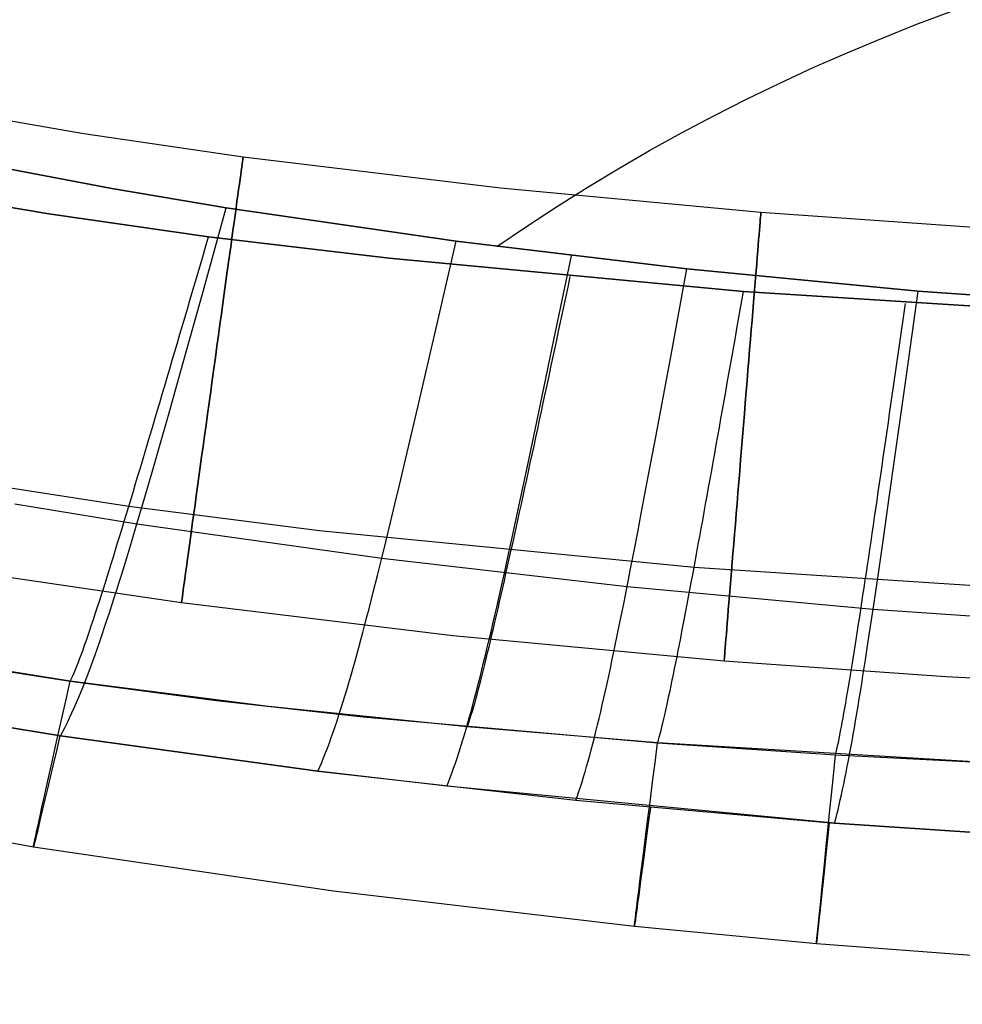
# Model space of a CAD drawing. Extents: x 35614 to 36526, y 4034 to 4838.
# Tile 34 of 79: x 35964 to 36027, y 4037 to 4103. Entities that reach past the tile are written whole.
import ezdxf

# ---------------------------------------------------------------- set-up
doc = ezdxf.new("R2010")
doc.units = 0
doc.layers.add('PREDEFINITO', color=7, linetype='CONTINUOUS')

msp = doc.modelspace()

# ---------------------------------------------------------------- linework, layer by layer
at = {"layer": 'PREDEFINITO'}
for p, q in [((36023.556, 4102.362, -94.361), (36025.879, 4103.236, -93.851)), ((36021.253, 4101.446, -94.896), (36023.556, 4102.362, -94.361)), ((36018.972, 4100.492, -95.453), (36021.253, 4101.446, -94.896)), ((36016.715, 4099.498, -96.034), (36018.972, 4100.492, -95.453)), ((36014.481, 4098.465, -96.637), (36016.715, 4099.498, -96.034)), ((36012.272, 4097.395, -97.261), (36014.481, 4098.465, -96.637)), ((36010.09, 4096.289, -97.907), (36012.272, 4097.395, -97.261)), ((35968.124, 4095.092, -380.007), (35957.675, 4096.888, -380.007)), ((36007.934, 4095.146, -98.575), (36010.09, 4096.289, -97.907)), ((36005.808, 4093.967, -99.263), (36007.934, 4095.146, -98.575)), ((35978.725, 4093.53, -380.007), (35968.124, 4095.092, -380.007)), ((36003.71, 4092.754, -99.971), (36005.808, 4093.967, -99.263)), ((35995.882, 4091.451, -380.007), (35978.725, 4093.53, -380.007)), ((35962.366, 4092.875, -103), (35969.973, 4091.439, -103)), ((35969.973, 4091.439, -103), (35962.366, 4092.875, -103)), ((36001.643, 4091.507, -100.7), (36003.71, 4092.754, -99.971)), ((35965.776, 4089.747, -319.731), (35955.157, 4091.557, -319.731)), ((35955.157, 4091.557, -319.731), (35965.776, 4089.747, -319.731)), ((35969.973, 4091.439, -103), (35977.605, 4090.148, -103)), ((35977.605, 4090.148, -103), (35969.973, 4091.439, -103)), ((36013.226, 4089.833, -380.007), (35995.882, 4091.451, -380.007)), ((35999.608, 4090.226, -101.448), (36001.643, 4091.507, -100.7)), ((35976.057, 4084.569, -105.856), (35977.605, 4090.148, -103)), ((35977.605, 4090.148, -103), (35992.923, 4087.919, -103)), ((35992.923, 4087.919, -103), (35977.605, 4090.148, -103)), ((35997.606, 4088.912, -102.214), (35999.608, 4090.226, -101.448)), ((35976.429, 4088.224, -319.731), (35965.776, 4089.747, -319.731)), ((35965.776, 4089.747, -319.731), (35976.429, 4088.224, -319.731)), ((36027.41, 4088.833, -380.007), (36013.226, 4089.833, -380.007)), ((35995.637, 4087.567, -103), (35997.606, 4088.912, -102.214)), ((35976.254, 4087.627, -319.717), (35976.429, 4088.224, -319.731)), ((35988.466, 4086.788, -319.731), (35976.429, 4088.224, -319.731)), ((35976.429, 4088.224, -319.731), (35988.466, 4086.788, -319.731)), ((35991.633, 4082.323, -105.868), (35992.923, 4087.919, -103)), ((35992.923, 4087.919, -103), (36008.296, 4086.074, -103)), ((36008.296, 4086.074, -103), (35992.923, 4087.919, -103)), ((35976.079, 4087.03, -319.69), (35976.254, 4087.627, -319.717)), ((35975.905, 4086.435, -319.651), (35976.079, 4087.03, -319.69)), ((36012.065, 4084.575, -319.731), (35988.466, 4086.788, -319.731)), ((35988.466, 4086.788, -319.731), (36012.065, 4084.575, -319.731)), ((35999.439, 4081.348, -105.873), (36000.602, 4086.952, -103)), ((35975.73, 4085.84, -319.599), (35975.905, 4086.435, -319.651)), ((36007.26, 4080.465, -105.878), (36008.296, 4086.074, -103)), ((36008.296, 4086.074, -103), (36023.703, 4084.591, -103)), ((36023.703, 4084.591, -103), (36008.296, 4086.074, -103)), ((35975.556, 4085.247, -319.535), (35975.73, 4085.84, -319.599)), ((36000.398, 4084.965, -319.717), (36000.528, 4085.577, -319.731)), ((35975.209, 4084.066, -319.37), (35975.383, 4084.656, -319.458)), ((35975.383, 4084.656, -319.458), (35975.556, 4085.247, -319.535)), ((36000.268, 4084.354, -319.69), (36000.398, 4084.965, -319.717)), ((35974.538, 4079.129, -108.78), (35976.057, 4084.569, -105.856)), ((35975.037, 4083.477, -319.269), (35975.209, 4084.066, -319.37)), ((36000.138, 4083.744, -319.651), (36000.268, 4084.354, -319.69)), ((36011.956, 4083.959, -319.717), (36012.065, 4084.575, -319.731)), ((36038.935, 4082.87, -319.731), (36012.065, 4084.575, -319.731)), ((36012.065, 4084.575, -319.731), (36038.935, 4082.87, -319.731)), ((36022.921, 4078.975, -105.886), (36023.703, 4084.591, -103)), ((36023.703, 4084.591, -103), (36039.146, 4083.482, -103)), ((36039.146, 4083.482, -103), (36023.703, 4084.591, -103)), ((35974.864, 4082.891, -319.156), (35975.037, 4083.477, -319.269)), ((36000.008, 4083.136, -319.6), (36000.138, 4083.744, -319.651)), ((36011.74, 4082.729, -319.652), (36011.848, 4083.343, -319.691)), ((36011.848, 4083.343, -319.691), (36011.956, 4083.959, -319.717)), ((36022.765, 4083.158, -319.717), (36022.853, 4083.778, -319.731)), ((35974.693, 4082.307, -319.031), (35974.864, 4082.891, -319.156)), ((35999.879, 4082.529, -319.536), (36000.008, 4083.136, -319.6)), ((36011.632, 4082.116, -319.6), (36011.74, 4082.729, -319.652)), ((36022.677, 4082.539, -319.691), (36022.765, 4083.158, -319.717)), ((35974.521, 4081.725, -318.894), (35974.693, 4082.307, -319.031)), ((35990.367, 4076.867, -108.804), (35991.633, 4082.323, -105.868)), ((35999.75, 4081.923, -319.459), (35999.879, 4082.529, -319.536)), ((36011.524, 4081.505, -319.536), (36011.632, 4082.116, -319.6)), ((36022.589, 4081.921, -319.652), (36022.677, 4082.539, -319.691)), ((35974.351, 4081.145, -318.745), (35974.521, 4081.725, -318.894)), ((35998.298, 4075.885, -108.813), (35999.439, 4081.348, -105.873)), ((35999.621, 4081.32, -319.371), (35999.75, 4081.923, -319.459)), ((36011.416, 4080.895, -319.46), (36011.524, 4081.505, -319.536)), ((36022.501, 4081.304, -319.6), (36022.589, 4081.921, -319.652)), ((35974.181, 4080.567, -318.585), (35974.351, 4081.145, -318.745)), ((35999.364, 4080.118, -319.157), (35999.493, 4080.718, -319.27)), ((35999.493, 4080.718, -319.27), (35999.621, 4081.32, -319.371)), ((36011.309, 4080.287, -319.371), (36011.416, 4080.895, -319.46)), ((36022.325, 4080.076, -319.46), (36022.413, 4080.689, -319.537)), ((36022.413, 4080.689, -319.537), (36022.501, 4081.304, -319.6)), ((35974.011, 4079.992, -318.412), (35974.181, 4080.567, -318.585)), ((35999.237, 4079.521, -319.032), (35999.364, 4080.118, -319.157)), ((36006.243, 4074.996, -108.823), (36007.26, 4080.465, -105.878)), ((36011.202, 4079.681, -319.27), (36011.309, 4080.287, -319.371)), ((36022.238, 4079.465, -319.372), (36022.325, 4080.076, -319.46)), ((35973.674, 4078.85, -318.033), (35973.842, 4079.42, -318.229)), ((35973.842, 4079.42, -318.229), (35974.011, 4079.992, -318.412)), ((35999.109, 4078.926, -318.895), (35999.237, 4079.521, -319.032)), ((36011.095, 4079.078, -319.157), (36011.202, 4079.681, -319.27)), ((36022.151, 4078.855, -319.271), (36022.238, 4079.465, -319.372)), ((35973.507, 4078.284, -317.827), (35973.674, 4078.85, -318.033)), ((35973.795, 4076.495, -110.289), (35974.538, 4079.129, -108.78)), ((35998.982, 4078.334, -318.746), (35999.109, 4078.926, -318.895)), ((36010.989, 4078.476, -319.032), (36011.095, 4079.078, -319.157)), ((36022.064, 4078.248, -319.158), (36022.151, 4078.855, -319.271)), ((36022.155, 4073.5, -108.839), (36022.921, 4078.975, -105.886)), ((35973.34, 4077.721, -317.609), (35973.507, 4078.284, -317.827)), ((35998.856, 4077.744, -318.586), (35998.982, 4078.334, -318.746)), ((36010.883, 4077.878, -318.895), (36010.989, 4078.476, -319.032)), ((36021.978, 4077.644, -319.033), (36022.064, 4078.248, -319.158)), ((35973.175, 4077.161, -317.38), (35973.34, 4077.721, -317.609)), ((35998.73, 4077.157, -318.413), (35998.856, 4077.744, -318.586)), ((36010.777, 4077.281, -318.747), (36010.883, 4077.878, -318.895)), ((36021.891, 4077.042, -318.896), (36021.978, 4077.644, -319.033)), ((35973.01, 4076.604, -317.14), (35973.175, 4077.161, -317.38)), ((35989.749, 4074.224, -110.318), (35990.367, 4076.867, -108.804)), ((35998.605, 4076.573, -318.229), (35998.73, 4077.157, -318.413)), ((36010.672, 4076.688, -318.586), (36010.777, 4077.281, -318.747)), ((36021.805, 4076.443, -318.747), (36021.891, 4077.042, -318.896)), ((35972.846, 4076.051, -316.889), (35973.01, 4076.604, -317.14)), ((35973.067, 4073.935, -111.849), (35973.795, 4076.495, -110.289)), ((35998.48, 4075.992, -318.034), (35998.605, 4076.573, -318.229)), ((36010.462, 4075.511, -318.229), (36010.567, 4076.098, -318.413)), ((36010.567, 4076.098, -318.413), (36010.672, 4076.688, -318.586)), ((36021.72, 4075.848, -318.586), (36021.805, 4076.443, -318.747)), ((35972.52, 4074.955, -316.354), (35972.682, 4075.501, -316.627)), ((35972.682, 4075.501, -316.627), (35972.846, 4076.051, -316.889)), ((35997.74, 4073.24, -110.329), (35998.298, 4075.885, -108.813)), ((35998.355, 4075.415, -317.827), (35998.48, 4075.992, -318.034)), ((36010.358, 4074.927, -318.034), (36010.462, 4075.511, -318.229)), ((36021.635, 4075.255, -318.414), (36021.72, 4075.848, -318.586)), ((35972.359, 4074.414, -316.07), (35972.52, 4074.955, -316.354)), ((35998.109, 4074.271, -317.379), (35998.232, 4074.841, -317.609)), ((35998.232, 4074.841, -317.609), (35998.355, 4075.415, -317.827)), ((36005.747, 4072.348, -110.341), (36006.243, 4074.996, -108.823)), ((36010.255, 4074.347, -317.827), (36010.358, 4074.927, -318.034)), ((36021.55, 4074.665, -318.229), (36021.635, 4075.255, -318.414)), ((35972.199, 4073.876, -315.776), (35972.359, 4074.414, -316.07)), ((35989.142, 4071.656, -111.882), (35989.749, 4074.224, -110.318)), ((35997.986, 4073.704, -317.139), (35998.109, 4074.271, -317.379)), ((36010.152, 4073.771, -317.608), (36010.255, 4074.347, -317.827)), ((36021.465, 4074.079, -318.034), (36021.55, 4074.665, -318.229)), ((35972.039, 4073.343, -315.472), (35972.199, 4073.876, -315.776)), ((35972.708, 4072.687, -112.655), (35973.067, 4073.935, -111.849)), ((35997.864, 4073.142, -316.887), (35997.986, 4073.704, -317.139)), ((36010.049, 4073.198, -317.379), (36010.152, 4073.771, -317.608)), ((36021.297, 4072.919, -317.608), (36021.381, 4073.497, -317.827)), ((36021.381, 4073.497, -317.827), (36021.465, 4074.079, -318.034)), ((36021.78, 4070.848, -110.361), (36022.155, 4073.5, -108.839)), ((35971.724, 4072.29, -314.832), (35971.881, 4072.814, -315.157)), ((35971.881, 4072.814, -315.157), (35972.039, 4073.343, -315.472)), ((35997.193, 4070.668, -111.896), (35997.74, 4073.24, -110.329)), ((35997.743, 4072.584, -316.625), (35997.864, 4073.142, -316.887)), ((36009.947, 4072.629, -317.138), (36010.049, 4073.198, -317.379)), ((36021.214, 4072.344, -317.378), (36021.297, 4072.919, -317.608)), ((35971.568, 4071.771, -314.497), (35971.724, 4072.29, -314.832)), ((35972.353, 4071.462, -113.481), (35972.708, 4072.687, -112.655)), ((35997.623, 4072.029, -316.352), (35997.743, 4072.584, -316.625)), ((36005.259, 4069.774, -111.909), (36005.747, 4072.348, -110.341)), ((36009.846, 4072.065, -316.886), (36009.947, 4072.629, -317.138)), ((36021.131, 4071.774, -317.137), (36021.214, 4072.344, -317.378)), ((35971.108, 4070.243, -313.432), (35959.863, 4071.983, -313.435)), ((35971.414, 4071.256, -314.152), (35971.568, 4071.771, -314.497)), ((35988.843, 4070.404, -112.689), (35989.142, 4071.656, -111.882)), ((35997.503, 4071.48, -316.068), (35997.623, 4072.029, -316.352)), ((36009.645, 4070.949, -316.35), (36009.745, 4071.505, -316.624)), ((36009.745, 4071.505, -316.624), (36009.846, 4072.065, -316.886)), ((36021.048, 4071.208, -316.885), (36021.131, 4071.774, -317.137)), ((35971.26, 4070.747, -313.797), (35971.414, 4071.256, -314.152)), ((35972.003, 4070.261, -114.331), (35972.353, 4071.462, -113.481)), ((35997.266, 4070.394, -315.468), (35997.384, 4070.934, -315.773)), ((35997.384, 4070.934, -315.773), (35997.503, 4071.48, -316.068)), ((36009.545, 4070.398, -316.066), (36009.645, 4070.949, -316.35)), ((36020.967, 4070.647, -316.622), (36021.048, 4071.208, -316.885)), ((36021.413, 4068.27, -111.932), (36021.78, 4070.848, -110.361)), ((35963.517, 4070.407, -115.184), (35971.656, 4069.086, -115.209)), ((35970.807, 4069.252, -312.674), (35971.108, 4070.243, -313.432)), ((35971.108, 4070.243, -313.432), (35971.26, 4070.747, -313.797)), ((35983.824, 4068.611, -313.429), (35971.108, 4070.243, -313.432)), ((35971.656, 4069.086, -115.209), (35972.003, 4070.261, -114.331)), ((35988.547, 4069.175, -113.517), (35988.843, 4070.404, -112.689)), ((35996.924, 4069.414, -112.704), (35997.193, 4070.668, -111.896)), ((35997.149, 4069.858, -315.153), (35997.266, 4070.394, -315.468)), ((36009.446, 4069.852, -315.771), (36009.545, 4070.398, -316.066)), ((36020.885, 4070.09, -316.348), (36020.967, 4070.647, -316.622)), ((35997.032, 4069.328, -314.827), (35997.149, 4069.858, -315.153)), ((36005.019, 4068.519, -112.718), (36005.259, 4069.774, -111.909)), ((36009.348, 4069.31, -315.465), (36009.446, 4069.852, -315.771)), ((36020.724, 4068.991, -315.768), (36020.804, 4069.538, -316.064)), ((36020.804, 4069.538, -316.064), (36020.885, 4070.09, -316.348)), ((35970.659, 4068.765, -312.28), (35970.807, 4069.252, -312.674)), ((35971.313, 4067.939, -116.119), (35971.656, 4069.086, -115.209)), ((35971.656, 4069.086, -115.209), (35987.966, 4066.792, -115.248)), ((35988.255, 4067.97, -114.369), (35988.547, 4069.175, -113.517)), ((35996.658, 4068.183, -113.532), (35996.924, 4069.414, -112.704)), ((35996.917, 4068.803, -314.491), (35997.032, 4069.328, -314.827)), ((36009.25, 4068.774, -315.15), (36009.348, 4069.31, -315.465)), ((36020.644, 4068.45, -315.463), (36020.724, 4068.991, -315.768)), ((35970.367, 4067.81, -311.465), (35970.512, 4068.284, -311.877)), ((35970.512, 4068.284, -311.877), (35970.659, 4068.765, -312.28)), ((36008.774, 4066.176, -313.418), (35983.824, 4068.611, -313.429)), ((35996.688, 4067.769, -313.79), (35996.802, 4068.283, -314.145)), ((35996.802, 4068.283, -314.145), (35996.917, 4068.803, -314.491)), ((36004.782, 4067.287, -113.547), (36005.019, 4068.519, -112.718)), ((36009.057, 4067.718, -314.487), (36009.154, 4068.243, -314.823)), ((36009.154, 4068.243, -314.823), (36009.25, 4068.774, -315.15)), ((36020.565, 4067.913, -315.146), (36020.644, 4068.45, -315.463)), ((36021.233, 4067.014, -112.742), (36021.413, 4068.27, -111.932)), ((35970.223, 4067.343, -311.044), (35970.367, 4067.81, -311.465)), ((35970.974, 4066.821, -117.064), (35971.313, 4067.939, -116.119)), ((35987.966, 4066.792, -115.248), (35988.255, 4067.97, -114.369)), ((35996.394, 4066.977, -114.385), (35996.658, 4068.183, -113.532)), ((35996.576, 4067.26, -313.424), (35996.688, 4067.769, -313.79)), ((36008.962, 4067.198, -314.141), (36009.057, 4067.718, -314.487)), ((36020.486, 4067.383, -314.82), (36020.565, 4067.913, -315.146)), ((35970.081, 4066.882, -310.614), (35970.223, 4067.343, -311.044)), ((35996.134, 4065.797, -115.265), (35996.394, 4066.977, -114.385)), ((35996.464, 4066.758, -313.049), (35996.576, 4067.26, -313.424)), ((36004.548, 4066.08, -114.4), (36004.782, 4067.287, -113.547)), ((36008.868, 4066.684, -313.784), (36008.962, 4067.198, -314.141)), ((36020.408, 4066.857, -314.483), (36020.486, 4067.383, -314.82)), ((36021.054, 4065.78, -113.573), (36021.233, 4067.014, -112.742)), ((35969.801, 4065.982, -309.726), (35969.94, 4066.428, -310.174)), ((35969.94, 4066.428, -310.174), (35970.081, 4066.882, -310.614)), ((35970.639, 4065.734, -118.049), (35970.974, 4066.821, -117.064)), ((35987.68, 4065.641, -116.159), (35987.966, 4066.792, -115.248)), ((35987.966, 4066.792, -115.248), (36004.316, 4064.899, -115.28)), ((35996.243, 4065.772, -312.269), (35996.353, 4066.262, -312.664)), ((35996.353, 4066.262, -312.664), (35996.464, 4066.758, -313.049)), ((36008.774, 4066.176, -313.418), (36008.868, 4066.684, -313.784)), ((36020.253, 4065.825, -313.779), (36020.33, 4066.338, -314.136)), ((36020.33, 4066.338, -314.136), (36020.408, 4066.857, -314.483)), ((35969.664, 4065.544, -309.27), (35969.801, 4065.982, -309.726)), ((35970.473, 4065.202, -118.558), (35970.639, 4065.734, -118.049)), ((35987.398, 4064.519, -117.104), (35987.68, 4065.641, -116.159)), ((35995.876, 4064.645, -116.176), (35996.134, 4065.797, -115.265)), ((35996.135, 4065.289, -311.865), (35996.243, 4065.772, -312.269)), ((36004.316, 4064.899, -115.28), (36004.548, 4066.08, -114.4)), ((36008.589, 4065.179, -312.657), (36008.681, 4065.675, -313.042)), ((36008.681, 4065.675, -313.042), (36008.774, 4066.176, -313.418)), ((36037.163, 4064.299, -313.404), (36008.774, 4066.176, -313.418)), ((36020.177, 4065.318, -313.413), (36020.253, 4065.825, -313.779)), ((36020.877, 4064.571, -114.427), (36021.054, 4065.78, -113.573)), ((35974.618, 4063.808, -380.007), (35963.278, 4065.481, -380.007)), ((35969.395, 4064.691, -308.331), (35969.528, 4065.113, -308.805)), ((35969.528, 4065.113, -308.805), (35969.664, 4065.544, -309.27)), ((35970.308, 4064.678, -119.079), (35970.473, 4065.202, -118.558)), ((35996.027, 4064.812, -311.452), (35996.135, 4065.289, -311.865)), ((36008.497, 4064.691, -312.262), (36008.589, 4065.179, -312.657)), ((36020.102, 4064.818, -313.036), (36020.177, 4065.318, -313.413)), ((35969.133, 4063.872, -307.358), (35969.263, 4064.277, -307.849)), ((35969.263, 4064.277, -307.849), (35969.395, 4064.691, -308.331)), ((35970.144, 4064.162, -119.612), (35970.308, 4064.678, -119.079)), ((35987.118, 4063.428, -118.09), (35987.398, 4064.519, -117.104)), ((35995.622, 4063.522, -117.122), (35995.876, 4064.645, -116.176)), ((35995.815, 4063.881, -310.599), (35995.92, 4064.343, -311.03)), ((35995.92, 4064.343, -311.03), (35996.027, 4064.812, -311.452)), ((36004.086, 4063.745, -116.191), (36004.316, 4064.899, -115.28)), ((36004.316, 4064.899, -115.28), (36020.703, 4063.388, -115.308)), ((36008.407, 4064.209, -311.858), (36008.497, 4064.691, -312.262)), ((36019.953, 4063.837, -312.255), (36020.027, 4064.324, -312.65)), ((36020.027, 4064.324, -312.65), (36020.102, 4064.818, -313.036)), ((36020.703, 4063.388, -115.308), (36020.877, 4064.571, -114.427)), ((35969.005, 4063.477, -306.859), (35969.133, 4063.872, -307.358)), ((35969.819, 4063.156, -120.718), (35969.981, 4063.655, -120.158)), ((35969.981, 4063.655, -120.158), (35970.144, 4064.162, -119.612)), ((35992.69, 4061.614, -380.007), (35974.618, 4063.808, -380.007)), ((35995.711, 4063.426, -310.159), (35995.815, 4063.881, -310.599)), ((36003.86, 4062.62, -117.138), (36004.086, 4063.745, -116.191)), ((36008.229, 4063.266, -311.021), (36008.317, 4063.734, -311.444)), ((36008.317, 4063.734, -311.444), (36008.407, 4064.209, -311.858)), ((36019.879, 4063.357, -311.85), (36019.953, 4063.837, -312.255)), ((35968.755, 4062.715, -305.838), (35968.879, 4063.091, -306.352)), ((35968.879, 4063.091, -306.352), (35969.005, 4063.477, -306.859)), ((35969.657, 4062.666, -121.292), (35969.819, 4063.156, -120.718)), ((35986.98, 4062.894, -118.599), (35987.118, 4063.428, -118.09)), ((35995.37, 4062.429, -118.107), (35995.622, 4063.522, -117.122)), ((35995.506, 4062.54, -309.252), (35995.608, 4062.979, -309.71)), ((35995.608, 4062.979, -309.71), (35995.711, 4063.426, -310.159)), ((36008.141, 4062.806, -310.589), (36008.229, 4063.266, -311.021)), ((36019.807, 4062.884, -311.436), (36019.879, 4063.357, -311.85)), ((36020.53, 4062.233, -116.22), (36020.703, 4063.388, -115.308)), ((36020.703, 4063.388, -115.308), (36037.124, 4062.261, -115.328)), ((35968.515, 4061.996, -304.784), (35968.634, 4062.35, -305.315)), ((35968.634, 4062.35, -305.315), (35968.755, 4062.715, -305.838)), ((35969.497, 4062.185, -121.882), (35969.657, 4062.666, -121.292)), ((35986.706, 4061.851, -119.653), (35986.842, 4062.368, -119.12)), ((35986.842, 4062.368, -119.12), (35986.98, 4062.894, -118.599)), ((35995.245, 4061.894, -118.616), (35995.37, 4062.429, -118.107)), ((35995.406, 4062.109, -308.786), (35995.506, 4062.54, -309.252)), ((36003.636, 4061.526, -118.123), (36003.86, 4062.62, -117.138)), ((36007.969, 4061.909, -309.699), (36008.055, 4062.353, -310.149)), ((36008.055, 4062.353, -310.149), (36008.141, 4062.806, -310.589)), ((36019.664, 4061.961, -310.58), (36019.735, 4062.419, -311.012)), ((36019.735, 4062.419, -311.012), (36019.807, 4062.884, -311.436)), ((35968.283, 4061.321, -303.699), (35968.398, 4061.652, -304.246)), ((35968.398, 4061.652, -304.246), (35968.515, 4061.996, -304.784)), ((35969.178, 4061.251, -123.109), (35969.337, 4061.714, -122.487)), ((35969.337, 4061.714, -122.487), (35969.497, 4062.185, -121.882)), ((35986.569, 4061.342, -120.198), (35986.706, 4061.851, -119.653)), ((35995.121, 4061.368, -119.137), (35995.245, 4061.894, -118.616)), ((35995.209, 4061.273, -307.829), (35995.307, 4061.687, -308.312)), ((35995.307, 4061.687, -308.312), (35995.406, 4062.109, -308.786)), ((36007.885, 4061.472, -309.241), (36007.969, 4061.909, -309.699)), ((36019.593, 4061.511, -310.139), (36019.664, 4061.961, -310.58)), ((36020.36, 4061.107, -117.166), (36020.53, 4062.233, -116.22)), ((35968.062, 4060.695, -302.584), (35968.171, 4061.002, -303.146)), ((35968.171, 4061.002, -303.146), (35968.283, 4061.321, -303.699)), ((35969.02, 4060.798, -123.748), (35969.178, 4061.251, -123.109)), ((35986.434, 4060.841, -120.758), (35986.569, 4061.342, -120.198)), ((36010.777, 4059.929, -380.007), (35992.69, 4061.614, -380.007)), ((35994.998, 4060.849, -119.67), (35995.121, 4061.368, -119.137)), ((35995.113, 4060.869, -307.337), (35995.209, 4061.273, -307.829)), ((36003.525, 4060.991, -118.632), (36003.636, 4061.526, -118.123)), ((36007.719, 4060.624, -308.299), (36007.801, 4061.044, -308.774)), ((36007.801, 4061.044, -308.774), (36007.885, 4061.472, -309.241)), ((36019.455, 4060.635, -309.23), (36019.524, 4061.069, -309.689)), ((36019.524, 4061.069, -309.689), (36019.593, 4061.511, -310.139)), ((36020.191, 4060.011, -118.152), (36020.36, 4061.107, -117.166)), ((35967.209, 4058.603, -297.202), (35955.546, 4060.436, -297.202)), ((35967.851, 4060.122, -301.439), (35967.955, 4060.402, -302.015)), ((35967.955, 4060.402, -302.015), (35968.062, 4060.695, -302.584)), ((35968.706, 4059.921, -125.081), (35968.863, 4060.354, -124.405)), ((35968.863, 4060.354, -124.405), (35969.02, 4060.798, -123.748)), ((35986.165, 4059.867, -121.921), (35986.299, 4060.35, -121.332)), ((35986.299, 4060.35, -121.332), (35986.434, 4060.841, -120.758)), ((35994.753, 4059.838, -120.775), (35994.875, 4060.34, -120.215)), ((35994.875, 4060.34, -120.215), (35994.998, 4060.849, -119.67)), ((35994.924, 4060.089, -306.331), (35995.018, 4060.474, -306.838)), ((35995.018, 4060.474, -306.838), (35995.113, 4060.869, -307.337)), ((36003.305, 4059.945, -119.686), (36003.414, 4060.464, -119.153)), ((36003.414, 4060.464, -119.153), (36003.525, 4060.991, -118.632)), ((36007.637, 4060.213, -307.816), (36007.719, 4060.624, -308.299)), ((36019.387, 4060.209, -308.763), (36019.455, 4060.635, -309.23)), ((35959.325, 4059.804, -297.202), (35967.209, 4058.603, -297.202)), ((35967.652, 4059.607, -300.265), (35967.75, 4059.857, -300.856)), ((35967.75, 4059.857, -300.856), (35967.851, 4060.122, -301.439)), ((35968.55, 4059.497, -125.776), (35968.706, 4059.921, -125.081)), ((35986.032, 4059.394, -122.525), (35986.165, 4059.867, -121.921)), ((35994.632, 4059.346, -121.348), (35994.753, 4059.838, -120.775)), ((35994.742, 4059.348, -305.292), (35994.832, 4059.713, -305.815)), ((35994.832, 4059.713, -305.815), (35994.924, 4060.089, -306.331)), ((36003.195, 4059.435, -120.232), (36003.305, 4059.945, -119.686)), ((36007.478, 4059.419, -306.825), (36007.557, 4059.812, -307.324)), ((36007.557, 4059.812, -307.324), (36007.637, 4060.213, -307.816)), ((36025.554, 4058.887, -380.007), (36010.777, 4059.929, -380.007)), ((36019.254, 4059.385, -307.803), (36019.32, 4059.793, -308.287)), ((36019.32, 4059.793, -308.287), (36019.387, 4060.209, -308.763)), ((36020.108, 4059.475, -118.661), (36020.191, 4060.011, -118.152)), ((35967.376, 4058.952, -298.448), (35967.465, 4059.154, -299.061)), ((35967.465, 4059.154, -299.061), (35967.557, 4059.372, -299.666)), ((35967.557, 4059.372, -299.666), (35967.652, 4059.607, -300.265)), ((35968.24, 4058.679, -127.229), (35968.395, 4059.083, -126.492)), ((35968.395, 4059.083, -126.492), (35968.55, 4059.497, -125.776)), ((35985.899, 4058.929, -123.146), (35986.032, 4059.394, -122.525)), ((35994.511, 4058.863, -121.937), (35994.632, 4059.346, -121.348)), ((35994.653, 4058.994, -304.762), (35994.742, 4059.348, -305.292)), ((36003.087, 4058.933, -120.791), (36003.195, 4059.435, -120.232)), ((36007.324, 4058.664, -305.801), (36007.401, 4059.036, -306.317)), ((36007.401, 4059.036, -306.317), (36007.478, 4059.419, -306.825)), ((36019.189, 4058.986, -307.311), (36019.254, 4059.385, -307.803)), ((36020.025, 4058.947, -119.182), (36020.108, 4059.475, -118.661)), ((35967.209, 4058.603, -297.202), (35967.291, 4058.768, -297.829)), ((35967.209, 4058.603, -297.202), (35976.958, 4057.316, -297.202)), ((35980.412, 4056.908, -297.202), (35967.209, 4058.603, -297.202)), ((35967.291, 4058.768, -297.829), (35967.376, 4058.952, -298.448)), ((35968.086, 4058.286, -127.988), (35968.24, 4058.679, -127.229)), ((35985.636, 4058.029, -124.44), (35985.767, 4058.475, -123.784)), ((35985.767, 4058.475, -123.784), (35985.899, 4058.929, -123.146)), ((35994.271, 4057.923, -123.162), (35994.391, 4058.388, -122.541)), ((35994.391, 4058.388, -122.541), (35994.511, 4058.863, -121.937)), ((35994.48, 4058.318, -303.677), (35994.566, 4058.65, -304.223)), ((35994.566, 4058.65, -304.223), (35994.653, 4058.994, -304.762)), ((36002.871, 4057.956, -121.952), (36002.979, 4058.44, -121.364)), ((36002.979, 4058.44, -121.364), (36003.087, 4058.933, -120.791)), ((36007.249, 4058.301, -305.278), (36007.324, 4058.664, -305.801)), ((36019.062, 4058.217, -306.303), (36019.125, 4058.596, -306.811)), ((36019.125, 4058.596, -306.811), (36019.189, 4058.986, -307.311)), ((36019.86, 4057.917, -120.26), (36019.942, 4058.428, -119.714)), ((36019.942, 4058.428, -119.714), (36020.025, 4058.947, -119.182)), ((36040.359, 4058.139, -380.007), (36025.554, 4058.887, -380.007)), ((35966.566, 4054.955, -137), (35949.499, 4057.771, -137)), ((35949.499, 4057.771, -137), (35966.566, 4054.956, -137)), ((35967.779, 4057.531, -129.577), (35967.933, 4057.903, -128.771)), ((35967.933, 4057.903, -128.771), (35968.086, 4058.286, -127.988)), ((35985.505, 4057.594, -125.114), (35985.636, 4058.029, -124.44)), ((35994.152, 4057.468, -123.799), (35994.271, 4057.923, -123.162)), ((35994.314, 4057.69, -302.563), (35994.396, 4057.998, -303.124)), ((35994.396, 4057.998, -303.124), (35994.48, 4058.318, -303.677)), ((36002.764, 4057.481, -122.556), (36002.871, 4057.956, -121.952)), ((36007.102, 4057.608, -304.209), (36007.175, 4057.949, -304.747)), ((36007.175, 4057.949, -304.747), (36007.249, 4058.301, -305.278)), ((36018.938, 4057.487, -305.264), (36019, 4057.847, -305.787)), ((36019, 4057.847, -305.787), (36019.062, 4058.217, -306.303)), ((36019.778, 4057.414, -120.819), (36019.86, 4057.917, -120.26)), ((35967.474, 4056.82, -131.265), (35967.627, 4057.17, -130.408)), ((35967.627, 4057.17, -130.408), (35967.779, 4057.531, -129.577)), ((35976.958, 4057.316, -297.202), (35986.735, 4056.219, -297.202)), ((35985.244, 4056.753, -126.523), (35985.374, 4057.168, -125.808)), ((35985.374, 4057.168, -125.808), (35985.505, 4057.594, -125.114)), ((35994.033, 4057.022, -124.455), (35994.152, 4057.468, -123.799)), ((35994.079, 4056.844, -300.838), (35994.156, 4057.113, -301.42)), ((35994.156, 4057.113, -301.42), (35994.234, 4057.395, -301.995)), ((35994.234, 4057.395, -301.995), (35994.314, 4057.69, -302.563)), ((36002.658, 4057.016, -123.176), (36002.764, 4057.481, -122.556)), ((36006.961, 4056.959, -303.11), (36007.031, 4057.278, -303.663)), ((36007.031, 4057.278, -303.663), (36007.102, 4057.608, -304.209)), ((36018.819, 4056.799, -304.195), (36018.878, 4057.138, -304.733)), ((36018.878, 4057.138, -304.733), (36018.938, 4057.487, -305.264)), ((36019.697, 4056.92, -121.392), (36019.778, 4057.414, -120.819)), ((35967.171, 4056.152, -133.059), (35967.322, 4056.48, -132.148)), ((35967.322, 4056.48, -132.148), (35967.474, 4056.82, -131.265)), ((35993.664, 4055.543, -297.202), (35980.412, 4056.908, -297.202)), ((35985.115, 4056.347, -127.258), (35985.244, 4056.753, -126.523)), ((35993.798, 4056.159, -125.822), (35993.915, 4056.585, -125.129)), ((35993.915, 4056.585, -125.129), (35994.033, 4057.022, -124.455)), ((35993.932, 4056.349, -299.653), (35994.005, 4056.589, -300.249)), ((35994.005, 4056.589, -300.249), (35994.079, 4056.844, -300.838)), ((36002.446, 4056.113, -124.469), (36002.552, 4056.559, -123.814)), ((36002.552, 4056.559, -123.814), (36002.658, 4057.016, -123.176)), ((36006.825, 4056.358, -301.983), (36006.892, 4056.652, -302.55)), ((36006.892, 4056.652, -302.55), (36006.961, 4056.959, -303.11)), ((36018.704, 4056.154, -303.097), (36018.761, 4056.471, -303.649)), ((36018.761, 4056.471, -303.649), (36018.819, 4056.799, -304.195)), ((36019.536, 4055.96, -122.583), (36019.616, 4056.436, -121.98)), ((36019.616, 4056.436, -121.98), (36019.697, 4056.92, -121.392)), ((35966.868, 4055.531, -134.968), (35967.019, 4055.836, -133.999)), ((35967.019, 4055.836, -133.999), (35967.171, 4056.152, -133.059)), ((35984.857, 4055.568, -128.796), (35984.986, 4055.952, -128.016)), ((35984.986, 4055.952, -128.016), (35985.115, 4056.347, -127.258)), ((35986.735, 4056.219, -297.202), (36006.346, 4054.491, -297.202)), ((35993.681, 4055.743, -126.536), (35993.798, 4056.159, -125.822)), ((35993.727, 4055.72, -297.824), (35993.793, 4055.914, -298.441)), ((35993.793, 4055.914, -298.441), (35993.862, 4056.124, -299.05)), ((35993.862, 4056.124, -299.05), (35993.932, 4056.349, -299.653)), ((36002.341, 4055.676, -125.142), (36002.446, 4056.113, -124.469)), ((36006.633, 4055.552, -300.239), (36006.695, 4055.807, -300.827)), ((36006.695, 4055.807, -300.827), (36006.759, 4056.076, -301.408)), ((36006.759, 4056.076, -301.408), (36006.825, 4056.358, -301.983)), ((36018.594, 4055.556, -301.97), (36018.648, 4055.849, -302.537)), ((36018.648, 4055.849, -302.537), (36018.704, 4056.154, -303.097)), ((36019.456, 4055.494, -123.203), (36019.536, 4055.96, -122.583)), ((35966.566, 4054.956, -137), (35966.717, 4055.237, -135.968)), ((35966.717, 4055.237, -135.968), (35966.868, 4055.531, -134.968)), ((35984.601, 4054.831, -130.429), (35984.729, 4055.194, -129.6)), ((35984.729, 4055.194, -129.6), (35984.857, 4055.568, -128.796)), ((35993.448, 4054.941, -128.028), (35993.564, 4055.337, -127.271)), ((35993.564, 4055.337, -127.271), (35993.681, 4055.743, -126.536)), ((35993.664, 4055.543, -297.202), (35993.727, 4055.72, -297.824)), ((36006.346, 4054.491, -297.202), (35993.664, 4055.543, -297.202)), ((36002.132, 4054.832, -126.548), (36002.236, 4055.249, -125.835)), ((36002.236, 4055.249, -125.835), (36002.341, 4055.676, -125.142)), ((36006.513, 4055.083, -299.044), (36006.572, 4055.31, -299.645)), ((36006.572, 4055.31, -299.645), (36006.633, 4055.552, -300.239)), ((36018.488, 4055.007, -300.816), (36018.54, 4055.275, -301.397)), ((36018.54, 4055.275, -301.397), (36018.594, 4055.556, -301.97)), ((36019.376, 4055.037, -123.839), (36019.456, 4055.494, -123.203)), ((35966.566, 4054.956, -137), (35983.711, 4052.605, -137)), ((35983.711, 4052.605, -137), (35966.566, 4054.955, -137)), ((35984.346, 4054.138, -132.164), (35984.473, 4054.479, -131.284)), ((35984.473, 4054.479, -131.284), (35984.601, 4054.831, -130.429)), ((35993.216, 4054.181, -129.61), (35993.332, 4054.556, -128.807)), ((35993.332, 4054.556, -128.807), (35993.448, 4054.941, -128.028)), ((36002.028, 4054.426, -127.283), (36002.132, 4054.832, -126.548)), ((36006.346, 4054.491, -297.202), (36006.4, 4054.673, -297.822)), ((36006.346, 4054.491, -297.202), (36018.201, 4053.678, -297.202)), ((36035.849, 4052.712, -297.202), (36006.346, 4054.491, -297.202)), ((36006.4, 4054.673, -297.822), (36006.455, 4054.87, -298.436)), ((36006.455, 4054.87, -298.436), (36006.513, 4055.083, -299.044)), ((36018.338, 4054.28, -299.037), (36018.387, 4054.509, -299.636)), ((36018.387, 4054.509, -299.636), (36018.437, 4054.751, -300.23)), ((36018.437, 4054.751, -300.23), (36018.488, 4055.007, -300.816)), ((36019.218, 4054.152, -125.166), (36019.297, 4054.589, -124.493)), ((36019.297, 4054.589, -124.493), (36019.376, 4055.037, -123.839)), ((35984.092, 4053.49, -134.009), (35984.219, 4053.809, -133.073)), ((35984.219, 4053.809, -133.073), (35984.346, 4054.138, -132.164)), ((35992.986, 4053.465, -131.291), (35993.101, 4053.818, -130.438)), ((35993.101, 4053.818, -130.438), (35993.216, 4054.181, -129.61)), ((36001.821, 4053.643, -128.817), (36001.925, 4054.029, -128.039)), ((36001.925, 4054.029, -128.039), (36002.028, 4054.426, -127.283)), ((36018.201, 4053.678, -297.202), (36018.245, 4053.864, -297.819)), ((36018.245, 4053.864, -297.819), (36018.291, 4054.065, -298.431)), ((36018.291, 4054.065, -298.431), (36018.338, 4054.28, -299.037)), ((36019.139, 4053.724, -125.858), (36019.218, 4054.152, -125.166)), ((35983.838, 4052.889, -135.972), (35983.965, 4053.184, -134.975)), ((35983.965, 4053.184, -134.975), (35984.092, 4053.49, -134.009)), ((35992.756, 4052.793, -133.078), (35992.871, 4053.123, -132.171)), ((35992.871, 4053.123, -132.171), (35992.986, 4053.465, -131.291)), ((36001.616, 4052.904, -130.447), (36001.718, 4053.268, -129.62)), ((36001.718, 4053.268, -129.62), (36001.821, 4053.643, -128.817)), ((36018.201, 4053.678, -297.202), (36044.099, 4052.372, -297.202)), ((36018.982, 4052.899, -127.303), (36019.061, 4053.307, -126.57)), ((36019.061, 4053.307, -126.57), (36019.139, 4053.724, -125.858)), ((35983.711, 4052.605, -137), (35983.838, 4052.889, -135.972)), ((35992.298, 4051.586, -137), (35983.711, 4052.605, -137)), ((35983.711, 4052.605, -137), (36000.9, 4050.668, -137)), ((35992.527, 4052.166, -134.978), (35992.641, 4052.474, -134.014)), ((35992.641, 4052.474, -134.014), (35992.756, 4052.793, -133.078)), ((36001.411, 4052.208, -132.178), (36001.513, 4052.551, -131.299)), ((36001.513, 4052.551, -131.299), (36001.616, 4052.904, -130.447)), ((36018.827, 4052.116, -128.835), (36018.905, 4052.502, -128.058)), ((36018.905, 4052.502, -128.058), (36018.982, 4052.899, -127.303)), ((35992.298, 4051.586, -137), (35992.412, 4051.87, -135.974)), ((35992.412, 4051.87, -135.974), (35992.527, 4052.166, -134.978)), ((36001.206, 4051.558, -134.018), (36001.309, 4051.877, -133.084)), ((36001.309, 4051.877, -133.084), (36001.411, 4052.208, -132.178)), ((36018.749, 4051.74, -129.636), (36018.827, 4052.116, -128.835)), ((36018.133, 4049.133, -137), (35992.298, 4051.586, -137)), ((36001.002, 4050.953, -135.975), (36001.104, 4051.25, -134.981)), ((36001.104, 4051.25, -134.981), (36001.206, 4051.558, -134.018)), ((36018.595, 4051.021, -131.312), (36018.672, 4051.375, -130.462)), ((36018.672, 4051.375, -130.462), (36018.749, 4051.74, -129.636)), ((36000.9, 4050.668, -137), (36001.002, 4050.953, -135.975)), ((36000.9, 4050.668, -137), (36018.133, 4049.134, -137)), ((36018.441, 4050.346, -133.093), (36018.518, 4050.678, -132.189)), ((36018.518, 4050.678, -132.189), (36018.595, 4051.021, -131.312)), ((35948.606, 4050.463, -208.434), (35964.758, 4047.555, -208.433)), ((36018.287, 4049.716, -134.986), (36018.364, 4050.025, -134.025)), ((36018.364, 4050.025, -134.025), (36018.441, 4050.346, -133.093)), ((36018.133, 4049.134, -137), (36018.21, 4049.419, -135.978)), ((36018.21, 4049.419, -135.978), (36018.287, 4049.716, -134.986)), ((36018.133, 4049.134, -137), (36035.395, 4047.992, -137)), ((36035.395, 4047.992, -137), (36018.133, 4049.133, -137)), ((35964.758, 4047.555, -208.433), (35984.747, 4044.618, -208.432)), ((35984.747, 4044.618, -208.432), (36004.8, 4042.274, -208.431)), ((36004.8, 4042.274, -208.431), (36016.928, 4041.103, -208.431)), ((36016.928, 4041.103, -208.431), (36043.456, 4039.116, -208.43))]:
    msp.add_line(p, q, dxfattribs=at)
at = {"layer": 'PREDEFINITO', "extrusion": (0.990584, -0.136905, -2.23198e-07)}
msp.add_circle((8965.647, -380.003, 35079.533), 15.002, dxfattribs=at)
at = {"layer": 'PREDEFINITO', "extrusion": (0.996665, -0.081598, -1.70909e-07)}
msp.add_circle((6999.803, -380.005, 35559.41), 15.002, dxfattribs=at)
at = {"layer": 'PREDEFINITO', "extrusion": (0.9748, -0.223081, -0.000844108)}
msp.add_arc((12315.528, -180.47, 34155.676), 346.929, 167.97117, 194.67686, dxfattribs=at)
at = {"layer": 'PREDEFINITO', "extrusion": (0.99165, -0.12896, -0.000477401)}
msp.add_arc((8976.639, -191.793, 35182.959), 324.953, 167.27303, 195.82459, dxfattribs=at)
at = {"layer": 'PREDEFINITO', "extrusion": (0.994707, -0.102753, -0.000296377)}
msp.add_arc((8038.946, -197.884, 35411.112), 318.389, 167.0448, 196.19896, dxfattribs=at)

doc.saveas('drawing.dxf')
